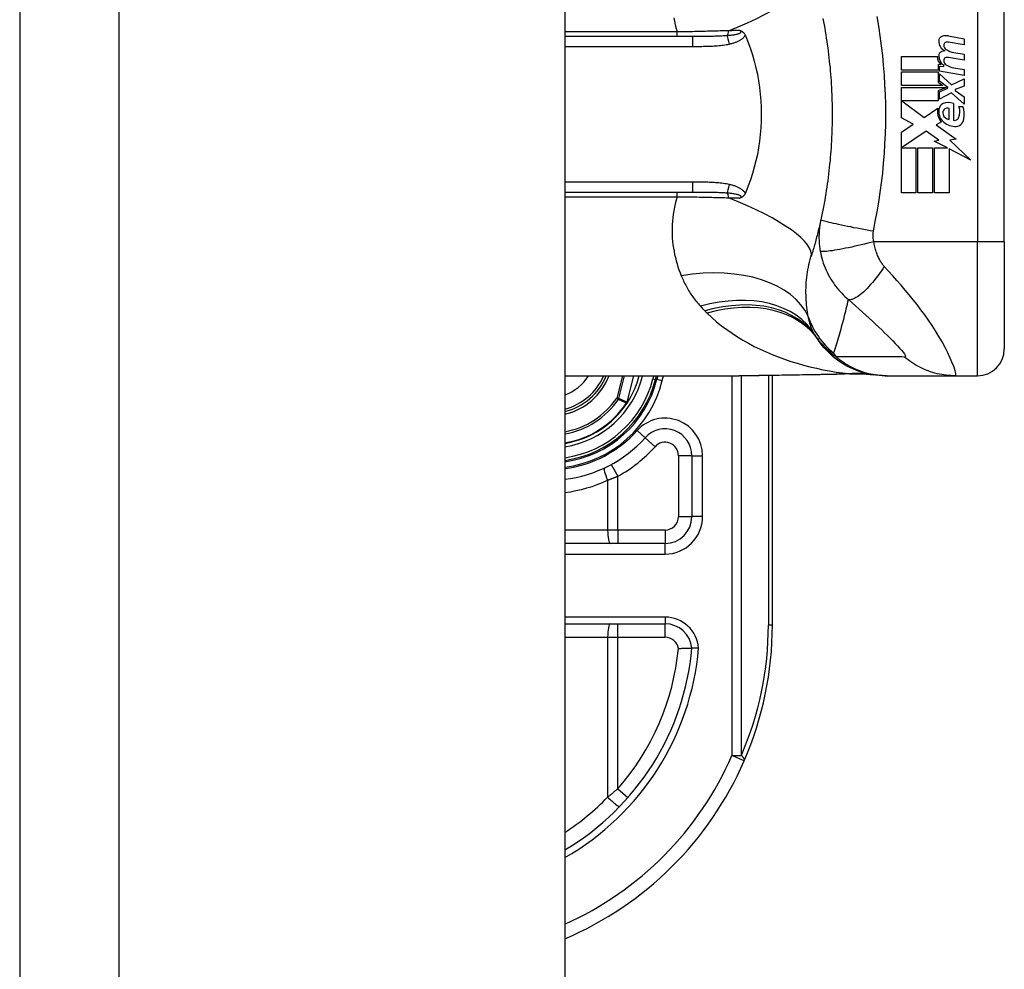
# Model space of a CAD drawing. Header units: inches. Extents: x 3 to 112, y 6 to 61.
# Tile 63 of 67: x 57.21 to 58.66, y 37.67 to 39.06. Entities that reach past the tile are written whole.
import ezdxf

# ---------------------------------------------------------------- set-up
doc = ezdxf.new("R2010")
doc.units = ezdxf.units.IN
doc.header["$MEASUREMENT"] = 0
doc.layers.add('Visible Edges(ANSI)', color=7, linetype='Continuous', lineweight=25)
doc.layers.add('Visible Tangent Edges(ANSI)', color=7, linetype='Continuous', lineweight=25)

msp = doc.modelspace()

# ---------------------------------------------------------------- linework, layer by layer
at = {"layer": 'Visible Edges(ANSI)'}
for p, q in [((57.2112, 43.0257), (57.2112, 13.5147)), ((58.0112, 43.0257), (58.0112, 13.5147)), ((58.6561, 38.7346), (58.6561, 39.1087)), ((58.1986, 39.0358), (58.0112, 39.0358)), ((58.5972, 39.0234), (58.5742, 39.0274)), ((58.5743, 39.0366), (58.5972, 39.0322)), ((58.5972, 39.0322), (58.5972, 39.0234)), ((58.5822, 39.0124), (58.5972, 39.0098)), ((58.505, 39.0064), (58.558, 39.0064)), ((58.505, 38.9866), (58.505, 39.0064)), ((58.5972, 39.001), (58.5742, 39.005)), ((58.5972, 39.0098), (58.5972, 39.001)), ((58.5589, 38.9866), (58.505, 38.9866)), ((58.505, 38.9838), (58.5589, 38.9838)), ((58.505, 38.964), (58.505, 38.9838)), ((58.5589, 38.9948), (58.5589, 38.9866)), ((58.563, 38.9944), (58.5589, 38.9948)), ((58.5589, 38.9838), (58.5589, 38.969)), ((58.5608, 38.9924), (58.5672, 38.9918)), ((58.5608, 38.9848), (58.5608, 38.9924)), ((58.5972, 38.9784), (58.5608, 38.9848)), ((58.5672, 38.9918), (58.5672, 38.9938)), ((58.5822, 38.9898), (58.5972, 38.9872)), ((58.5972, 38.9872), (58.5972, 38.9784)), ((58.5589, 38.969), (58.5658, 38.964)), ((58.5608, 38.981), (58.5785, 38.9648)), ((58.5608, 38.9701), (58.5608, 38.981)), ((58.573, 38.9612), (58.5608, 38.9701)), ((58.5785, 38.9648), (58.5972, 38.9738)), ((58.5972, 38.9738), (58.5972, 38.963)), ((58.5658, 38.964), (58.505, 38.964)), ((58.505, 38.9612), (58.5707, 38.9612)), ((58.505, 38.9166), (58.505, 38.9612)), ((58.5707, 38.9612), (58.5589, 38.9562)), ((58.5589, 38.9562), (58.5589, 38.9412)), ((58.5608, 38.9546), (58.573, 38.9598)), ((58.5608, 38.9438), (58.5608, 38.9546)), ((58.573, 38.9598), (58.573, 38.9612)), ((58.5972, 38.963), (58.5842, 38.958)), ((58.5842, 38.958), (58.5842, 38.9564)), ((58.5842, 38.9564), (58.5972, 38.9474)), ((58.5058, 38.9412), (58.5385, 38.9168)), ((58.5589, 38.9412), (58.5058, 38.9412)), ((58.5786, 38.953), (58.5608, 38.9438)), ((58.5972, 38.9366), (58.5786, 38.953)), ((58.5972, 38.9474), (58.5972, 38.9366)), ((58.5385, 38.9168), (58.5584, 38.9306)), ((58.5754, 38.914), (58.5754, 38.93)), ((58.5814, 38.9374), (58.5814, 38.913)), ((58.5894, 38.933), (58.5954, 38.933)), ((58.5224, 38.9073), (58.505, 38.9166)), ((58.505, 38.8956), (58.5224, 38.9073)), ((58.5412, 38.8968), (58.5054, 38.8722)), ((58.5599, 38.8837), (58.5412, 38.8968)), ((58.5638, 38.9106), (58.5561, 38.906)), ((58.5561, 38.906), (58.5854, 38.885)), ((58.505, 38.8064), (58.505, 38.8956)), ((58.5532, 38.8824), (58.5599, 38.8837)), ((58.5728, 38.8722), (58.5532, 38.8824)), ((58.5854, 38.885), (58.576, 38.8837)), ((58.576, 38.8837), (58.6068, 38.8545)), ((58.5054, 38.8722), (58.5264, 38.8722)), ((58.5264, 38.8722), (58.5264, 38.8064)), ((58.5292, 38.8722), (58.5506, 38.8722)), ((58.5292, 38.8064), (58.5292, 38.8722)), ((58.5506, 38.8722), (58.5506, 38.8064)), ((58.5536, 38.8722), (58.5728, 38.8722)), ((58.5536, 38.8064), (58.5536, 38.8722)), ((58.575, 38.871), (58.575, 38.8064)), ((58.6068, 38.8545), (58.575, 38.871)), ((58.0112, 38.8075), (58.1986, 38.8075)), ((58.5264, 38.8064), (58.505, 38.8064)), ((58.5506, 38.8064), (58.5292, 38.8064)), ((58.575, 38.8064), (58.5536, 38.8064)), ((58.6561, 38.7346), (58.6561, 38.5772)), ((58.0112, 38.5378), (58.2671, 38.5378)), ((58.1443, 38.5325), (58.1457, 38.5378)), ((58.1477, 38.5378), (58.1464, 38.5327)), ((58.3157, 38.1717), (58.3157, 38.5382)), ((58.4813, 38.5378), (58.4837, 38.5378)), ((58.4837, 38.5378), (58.5842, 38.5378)), ((58.5842, 38.5378), (58.6167, 38.5378)), ((58.1031, 38.4985), (58.1024, 38.4977)), ((58.1976, 38.4205), (58.1976, 38.3311)), ((58.1582, 38.2917), (58.0112, 38.2917)), ((58.0112, 38.1736), (58.1584, 38.1736))]:
    msp.add_line(p, q, dxfattribs=at)
at = {"layer": 'Visible Edges(ANSI)', "flags": 128}
for points in [[(58.3898, 39.0622), (58.3907, 39.0574), (58.3916, 39.0527), (58.3925, 39.0479), (58.3933, 39.0431), (58.3941, 39.0383), (58.3949, 39.0335), (58.3956, 39.0287), (58.3963, 39.0239), (58.397, 39.0191), (58.3976, 39.0143), (58.3982, 39.0095), (58.3987, 39.0047), (58.3993, 38.9998), (58.3998, 38.995), (58.4003, 38.9901), (58.4007, 38.9853), (58.4011, 38.9804), (58.4015, 38.9756), (58.4018, 38.9707), (58.4021, 38.9659), (58.4024, 38.961)], [(58.268, 39.0446), (58.2684, 39.0445), (58.2688, 39.0443), (58.2692, 39.0442), (58.2696, 39.0441), (58.2699, 39.0439), (58.2703, 39.0437), (58.2707, 39.0436), (58.2711, 39.0434), (58.2714, 39.0431), (58.2718, 39.0429), (58.2722, 39.0426), (58.2725, 39.0424), (58.2729, 39.0421), (58.2732, 39.0417), (58.2736, 39.0414), (58.2739, 39.041), (58.2742, 39.0406), (58.2745, 39.0402), (58.2748, 39.0398), (58.2751, 39.0394), (58.2753, 39.039), (58.2756, 39.0385), (58.2758, 39.0381), (58.276, 39.0376)], [(58.276, 39.0376), (58.276, 39.0375), (58.2761, 39.0375), (58.2761, 39.0374), (58.2761, 39.0373), (58.2762, 39.0372), (58.2762, 39.0372), (58.2762, 39.0371), (58.2762, 39.037), (58.2763, 39.0369), (58.2763, 39.0369), (58.2763, 39.0368), (58.2764, 39.0367), (58.2764, 39.0367), (58.2764, 39.0366), (58.2765, 39.0365), (58.2765, 39.0364), (58.2765, 39.0364), (58.2766, 39.0363), (58.2766, 39.0362), (58.2766, 39.0361), (58.2767, 39.0361), (58.2767, 39.036), (58.2767, 39.0359), (58.2768, 39.0358)], [(58.2768, 39.0358), (58.2803, 39.0269), (58.2836, 39.0179), (58.2866, 39.0087), (58.2892, 38.9994), (58.2916, 38.99), (58.2937, 38.9804), (58.2954, 38.9707), (58.2969, 38.961), (58.298, 38.9512), (58.2988, 38.9413), (58.2993, 38.9314), (58.2994, 38.9215), (58.2993, 38.9116), (58.2988, 38.9017), (58.298, 38.8919), (58.2969, 38.8821), (58.2954, 38.8724), (58.2937, 38.8627), (58.2916, 38.8532), (58.2892, 38.8438), (58.2866, 38.8345), (58.2836, 38.8254), (58.2803, 38.8164), (58.2768, 38.8075)], [(58.4024, 38.961), (58.4026, 38.9577), (58.4027, 38.9545), (58.4028, 38.9512), (58.403, 38.9479), (58.4031, 38.9446), (58.4032, 38.9413), (58.4033, 38.9381), (58.4033, 38.9348), (58.4034, 38.9315), (58.4034, 38.9282), (58.4034, 38.9249), (58.4034, 38.9217), (58.4034, 38.9184), (58.4034, 38.9151), (58.4034, 38.9118), (58.4033, 38.9085), (58.4033, 38.9052), (58.4032, 38.902), (58.4031, 38.8987), (58.403, 38.8954), (58.4028, 38.8921), (58.4027, 38.8889), (58.4026, 38.8856), (58.4024, 38.8823)], [(58.4024, 38.8823), (58.4021, 38.8774), (58.4018, 38.8726), (58.4015, 38.8677), (58.4011, 38.8629), (58.4007, 38.858), (58.4003, 38.8532), (58.3998, 38.8483), (58.3993, 38.8435), (58.3987, 38.8387), (58.3982, 38.8338), (58.3976, 38.829), (58.397, 38.8242), (58.3963, 38.8194), (58.3956, 38.8146), (58.3949, 38.8098), (58.3941, 38.805), (58.3933, 38.8002), (58.3925, 38.7954), (58.3916, 38.7906), (58.3907, 38.7859), (58.3898, 38.7811), (58.3889, 38.7764), (58.3879, 38.7716), (58.3869, 38.7669)], [(58.276, 38.8057), (58.2758, 38.8052), (58.2756, 38.8048), (58.2753, 38.8043), (58.2751, 38.8039), (58.2748, 38.8035), (58.2745, 38.8031), (58.2742, 38.8027), (58.2739, 38.8023), (58.2736, 38.8019), (58.2732, 38.8016), (58.2729, 38.8013), (58.2725, 38.801), (58.2722, 38.8007), (58.2718, 38.8004), (58.2714, 38.8002), (58.2711, 38.8), (58.2707, 38.7998), (58.2703, 38.7996), (58.2699, 38.7994), (58.2696, 38.7992), (58.2692, 38.7991), (58.2688, 38.799), (58.2684, 38.7988), (58.268, 38.7987)], [(58.2768, 38.8075), (58.2767, 38.8074), (58.2767, 38.8073), (58.2767, 38.8073), (58.2766, 38.8072), (58.2766, 38.8071), (58.2766, 38.807), (58.2765, 38.807), (58.2765, 38.8069), (58.2765, 38.8068), (58.2764, 38.8067), (58.2764, 38.8067), (58.2764, 38.8066), (58.2763, 38.8065), (58.2763, 38.8064), (58.2763, 38.8064), (58.2762, 38.8063), (58.2762, 38.8062), (58.2762, 38.8061), (58.2762, 38.8061), (58.2761, 38.806), (58.2761, 38.8059), (58.2761, 38.8058), (58.276, 38.8058), (58.276, 38.8057)], [(58.3869, 38.7669), (58.3863, 38.7646), (58.3858, 38.7622), (58.3853, 38.7599), (58.3847, 38.7575), (58.3842, 38.7552), (58.3836, 38.7529), (58.383, 38.7505), (58.3825, 38.7482), (58.3819, 38.7459), (58.3813, 38.7436), (58.3807, 38.7413), (58.3801, 38.7391), (58.3795, 38.7368), (58.3789, 38.7345), (58.3783, 38.7322), (58.3777, 38.73), (58.377, 38.7277), (58.3764, 38.7255), (58.3757, 38.7232), (58.3751, 38.721), (58.3744, 38.7188), (58.3737, 38.7166), (58.3731, 38.7144), (58.3724, 38.7122)], [(58.4813, 38.5378), (58.4767, 38.5379), (58.472, 38.5382), (58.4673, 38.5386), (58.4626, 38.5393), (58.4579, 38.5402), (58.4532, 38.5412), (58.4485, 38.5425), (58.4438, 38.5439), (58.4392, 38.5456), (58.4347, 38.5474), (58.4302, 38.5494), (58.4258, 38.5516), (58.4216, 38.554), (58.4174, 38.5566), (58.4133, 38.5593), (58.4094, 38.5622), (58.4056, 38.5653), (58.4019, 38.5685), (58.3984, 38.5718), (58.3951, 38.5752), (58.3919, 38.5788), (58.3889, 38.5824), (58.386, 38.5861), (58.3834, 38.5899)], [(58.3857, 38.5393), (58.3556, 38.5388), (58.3257, 38.5383), (58.2962, 38.5379), (58.2671, 38.5378)], [(58.4338, 38.5406), (58.41, 38.5398), (58.3857, 38.5393)], [(58.4338, 38.5406), (58.449, 38.5406), (58.4641, 38.5391)], [(58.1031, 38.4986), (58.1031, 38.4985), (58.1031, 38.4985), (58.103, 38.4985), (58.103, 38.4984), (58.1029, 38.4984), (58.1029, 38.4984), (58.1029, 38.4983), (58.1028, 38.4983), (58.1028, 38.4983), (58.1027, 38.4982), (58.1027, 38.4982), (58.1026, 38.4982), (58.1026, 38.4982), (58.1025, 38.4982), (58.1025, 38.4981), (58.1025, 38.4981), (58.1024, 38.4981), (58.1024, 38.4981), (58.1023, 38.498), (58.1023, 38.498), (58.1022, 38.498), (58.1022, 38.498), (58.1021, 38.498), (58.1021, 38.4979)], [(58.1033, 38.4987), (58.1033, 38.4987), (58.1033, 38.4987), (58.1033, 38.4987), (58.1033, 38.4987), (58.1033, 38.4987), (58.1032, 38.4987), (58.1032, 38.4987), (58.1032, 38.4987), (58.1032, 38.4987), (58.1032, 38.4987), (58.1032, 38.4986), (58.1032, 38.4986), (58.1032, 38.4986), (58.1032, 38.4986), (58.1032, 38.4986), (58.1032, 38.4986), (58.1032, 38.4986), (58.1032, 38.4986), (58.1032, 38.4986), (58.1032, 38.4986), (58.1032, 38.4986), (58.1032, 38.4986), (58.1031, 38.4986), (58.1031, 38.4986)], [(58.1778, 38.1376), (58.1791, 38.1377), (58.1804, 38.1377), (58.1816, 38.1377), (58.1829, 38.1378), (58.1841, 38.1378), (58.1854, 38.1378), (58.1865, 38.1378), (58.1877, 38.1379), (58.1888, 38.1379), (58.1898, 38.1379), (58.1908, 38.1379), (58.1918, 38.1379), (58.1927, 38.1379), (58.1935, 38.1379), (58.1942, 38.1379), (58.1949, 38.1379), (58.1955, 38.1379), (58.1961, 38.1379), (58.1965, 38.138), (58.1969, 38.138), (58.1972, 38.138), (58.1974, 38.138), (58.1975, 38.138), (58.1976, 38.138)], [(58.2075, 38.1379), (58.2068, 38.1379), (58.2062, 38.1379), (58.2055, 38.1379), (58.2049, 38.138), (58.2043, 38.138), (58.2037, 38.138), (58.2031, 38.138), (58.2025, 38.138), (58.202, 38.138), (58.2015, 38.138), (58.201, 38.138), (58.2005, 38.138), (58.2, 38.138), (58.1996, 38.138), (58.1993, 38.138), (58.1989, 38.138), (58.1986, 38.138), (58.1983, 38.138), (58.1981, 38.138), (58.1979, 38.138), (58.1978, 38.138), (58.1977, 38.138), (58.1976, 38.138), (58.1976, 38.138)]]:
    msp.add_lwpolyline(points, dxfattribs=at)
at = {"layer": 'Visible Edges(ANSI)'}
for centre, radius, start, end in [((58.5668, 39.0293), 0.007, 108.4748, 179.6788), ((58.5762, 39.0293), 0.0164, 179.6788, 243.9508), ((58.5707, 39.0178), 0.0192, 79, 108.4748), ((58.5711, 39.0232), 0.004, 113.5487, 186.1027), ((58.5728, 39.0194), 0.0082, 79.9922, 113.5487), ((58.5666, 39.0073), 0.00676, 106.9928, 179.4776), ((58.5702, 38.9954), 0.0192, 93.6169, 106.9928), ((58.5755, 39.0237), 0.0084, 186.1027, 237.6083), ((58.5871, 39.043), 0.031, 238.5584, 260.8257), ((58.574, 39.006), 0.016, 178.7952, 226.5849), ((58.5758, 39.0072), 0.016, 179.4776, 237.4114), ((58.5711, 39.0008), 0.004, 113.5571, 186.03), ((58.5755, 39.0013), 0.0084, 186.03, 237.5992), ((58.5728, 38.997), 0.0082, 80, 113.5571), ((58.5876, 39.0204), 0.031, 237.5992, 260), ((58.5798, 38.9257), 0.022, 167.079, 223.1785), ((58.5798, 38.9257), 0.0199, 170.4085, 224.1684), ((58.5703, 38.9281), 0.0101, 113.8445, 175.0802), ((58.5731, 38.9238), 0.0073, 141.1652, 199.3797), ((58.5738, 38.9202), 0.0188, 66.1555, 113.8445), ((58.5723, 38.9244), 0.00637, 61.4547, 141.1652), ((58.5705, 38.9251), 0.0205, 334.6784, 22.5609), ((58.5567, 38.9209), 0.0405, 351.5605, 17.3343), ((58.5846, 38.9303), 0.0265, 224.1684, 266.5646), ((58.5767, 38.9251), 0.0112, 199.3797, 262.9975), ((58.5832, 38.9191), 0.0064, 253.5261, 334.6784), ((58.5838, 38.9169), 0.0132, 266.5646, 351.5605), ((58.4793, 38.659), 0.1181, 211.3001, 213.5208), ((58.8759, 38.9217), 0.5938, 213.5208, 213.9621), ((58.6167, 38.5772), 0.0394, 270, 0), ((57.9897, 38.5717), 0.089, 283.9794, 337.6397), ((57.9897, 38.5717), 0.135, 327.2981, 345.4721), ((57.9897, 38.5717), 0.1615, 277.6503, 346.0291), ((57.9897, 38.5717), 0.1595, 277.7468, 345.776), ((57.9897, 38.5717), 0.1348, 279.1773, 326.7398), ((58.1582, 38.4205), 0.0394, 0, 138.1031), ((57.9897, 38.5717), 0.187, 276.5969, 318.1031), ((58.1582, 38.3311), 0.0394, 270, 0), ((58.1584, 38.1343), 0.0394, 5.3938, 90), ((57.8157, 38.1717), 0.5, 336.5561, 0), ((57.8157, 38.1717), 0.3834, 300.6602, 354.9569), ((57.8157, 38.1717), 0.5, 293.0167, 336.5561)]:
    msp.add_arc(centre, radius, start, end, dxfattribs=at)
at = {"layer": 'Visible Tangent Edges(ANSI)'}
for p, q in [((57.3572, 13.5147), (57.3572, 43.0257)), ((58.6167, 39.1087), (58.6167, 38.7346)), ((58.1762, 39.0426), (58.0112, 39.0426)), ((58.1762, 39.0358), (58.1762, 39.0426)), ((58.1986, 39.0358), (58.1986, 39.0213)), ((58.0112, 39.0213), (58.1986, 39.0213)), ((58.1986, 38.8221), (58.0112, 38.8221)), ((58.1986, 38.8221), (58.1986, 38.8075)), ((58.0112, 38.8007), (58.1762, 38.8007)), ((58.1762, 38.8007), (58.1762, 38.8075)), ((58.6167, 38.7346), (58.4646, 38.7346)), ((58.6561, 38.7346), (58.6167, 38.7346)), ((58.6167, 38.5378), (58.6167, 38.7346)), ((58.0956, 38.5378), (58.0873, 38.5051)), ((58.0903, 38.5044), (58.0988, 38.5378)), ((58.1121, 38.5378), (58.1023, 38.499)), ((58.1025, 38.499), (58.1123, 38.5378)), ((58.1251, 38.5373), (58.1233, 38.5378)), ((58.1251, 38.5373), (58.1252, 38.5378)), ((58.1416, 38.5378), (58.1405, 38.5334)), ((58.1541, 38.5308), (58.1558, 38.5378)), ((58.2564, 38.5378), (58.2564, 37.9806)), ((58.2703, 37.9806), (58.2703, 38.5378)), ((58.3099, 38.5381), (58.3099, 38.1717)), ((58.1405, 38.5334), (58.1443, 38.5325)), ((58.1464, 38.5327), (58.1445, 38.5331)), ((58.1464, 38.5327), (58.1541, 38.5308)), ((58.0903, 38.5044), (58.0873, 38.5051)), ((58.0873, 38.5051), (58.0899, 38.5034)), ((58.1018, 38.4981), (58.1021, 38.4979)), ((58.1021, 38.4985), (58.1022, 38.4984)), ((58.1021, 38.4979), (58.1024, 38.4977)), ((58.1023, 38.499), (58.1025, 38.499)), ((58.1289, 38.4468), (58.1172, 38.4573)), ((58.1289, 38.4468), (58.1436, 38.4336)), ((58.1976, 38.4205), (58.1779, 38.4205)), ((58.1779, 38.4205), (58.1779, 38.3311)), ((58.1976, 38.4205), (58.2133, 38.4205)), ((58.2133, 38.3311), (58.2133, 38.4205)), ((58.0794, 38.4076), (58.0889, 38.3903)), ((58.0739, 38.3846), (58.0739, 38.3114)), ((58.0889, 38.3114), (58.0889, 38.3903)), ((58.1779, 38.3311), (58.1976, 38.3311)), ((58.2133, 38.3311), (58.1976, 38.3311)), ((58.0739, 38.3114), (58.0112, 38.3114)), ((58.0889, 38.3114), (58.0739, 38.3114)), ((58.0889, 38.3114), (58.0889, 38.2917)), ((58.1582, 38.3114), (58.0889, 38.3114)), ((58.1582, 38.3114), (58.1582, 38.2917)), ((58.1582, 38.276), (58.1582, 38.2917)), ((58.0112, 38.276), (58.1582, 38.276)), ((58.1584, 38.1835), (58.0112, 38.1835)), ((58.1584, 38.1835), (58.1584, 38.1736)), ((58.0889, 38.1539), (58.0889, 38.1736)), ((58.1584, 38.1539), (58.1584, 38.1736)), ((58.3157, 38.1717), (58.3099, 38.1717)), ((58.0112, 38.1539), (58.0739, 38.1539)), ((58.0739, 38.1539), (58.0889, 38.1539)), ((58.0739, 38.1539), (58.0739, 37.9194)), ((58.0889, 38.1539), (58.1584, 38.1539)), ((58.0889, 37.9316), (58.0889, 38.1539)), ((58.2564, 37.9806), (58.2703, 37.9806)), ((58.2744, 37.9727), (58.2564, 37.9806)), ((58.0889, 37.9316), (58.1037, 37.9186))]:
    msp.add_line(p, q, dxfattribs=at)
at = {"layer": 'Visible Tangent Edges(ANSI)', "flags": 128}
for points in [[(58.171, 39.0633), (58.1721, 39.0581), (58.1732, 39.0529), (58.1746, 39.0478), (58.1762, 39.0426)], [(58.464, 38.75), (58.4667, 38.7641), (58.4694, 38.7783), (58.4719, 38.7925), (58.474, 38.8067), (58.4759, 38.821), (58.4776, 38.8353), (58.479, 38.8497), (58.4801, 38.8641), (58.481, 38.8784), (58.4817, 38.8928), (58.4821, 38.9072), (58.4822, 38.9217), (58.4821, 38.9361), (58.4817, 38.9505), (58.481, 38.9649), (58.4801, 38.9793), (58.479, 38.9936), (58.4776, 39.008), (58.4759, 39.0223), (58.474, 39.0366), (58.4719, 39.0508), (58.4694, 39.065)], [(58.2513, 39.0442), (58.2483, 39.0441), (58.2453, 39.0441), (58.2423, 39.044), (58.2392, 39.0439), (58.2362, 39.0438), (58.2331, 39.0437), (58.23, 39.0436), (58.2269, 39.0435), (58.2238, 39.0435), (58.2207, 39.0434), (58.2175, 39.0433), (58.2144, 39.0432), (58.2113, 39.0432), (58.2081, 39.0431), (58.2049, 39.043), (58.2018, 39.043), (58.1986, 39.0429), (58.1954, 39.0429), (58.1922, 39.0428), (58.189, 39.0428), (58.1858, 39.0427), (58.1826, 39.0427), (58.1794, 39.0426), (58.1762, 39.0426)], [(58.268, 39.0446), (58.2687, 39.0441), (58.2691, 39.0436), (58.2694, 39.0431), (58.2696, 39.0426), (58.2695, 39.0421), (58.2692, 39.0416), (58.2688, 39.0411), (58.2682, 39.0407), (58.2675, 39.0403), (58.2666, 39.0399), (58.2657, 39.0395), (58.2647, 39.0392), (58.2636, 39.0389), (58.2625, 39.0387), (58.2613, 39.0384), (58.2601, 39.0382), (58.2589, 39.038), (58.2576, 39.0378), (58.2563, 39.0376), (58.255, 39.0375), (58.2536, 39.0373), (58.2523, 39.0372), (58.2509, 39.0371), (58.2495, 39.037)], [(58.268, 39.0446), (58.2674, 39.0446), (58.2667, 39.0446), (58.266, 39.0445), (58.2653, 39.0445), (58.2646, 39.0445), (58.2639, 39.0445), (58.2632, 39.0445), (58.2625, 39.0445), (58.2618, 39.0445), (58.2611, 39.0444), (58.2604, 39.0444), (58.2597, 39.0444), (58.259, 39.0444), (58.2583, 39.0444), (58.2576, 39.0444), (58.2569, 39.0444), (58.2562, 39.0443), (58.2555, 39.0443), (58.2548, 39.0443), (58.2541, 39.0443), (58.2534, 39.0443), (58.2527, 39.0443), (58.252, 39.0443), (58.2513, 39.0442)], [(58.2495, 39.037), (58.2476, 39.0368), (58.2456, 39.0367), (58.2436, 39.0366), (58.2416, 39.0365), (58.2396, 39.0364), (58.2375, 39.0363), (58.2354, 39.0362), (58.2334, 39.0362), (58.2313, 39.0361), (58.2292, 39.036), (58.227, 39.036), (58.2249, 39.036), (58.2228, 39.0359), (58.2206, 39.0359), (58.2185, 39.0359), (58.2163, 39.0359), (58.2141, 39.0359), (58.2119, 39.0359), (58.2097, 39.0358), (58.2075, 39.0358), (58.2053, 39.0358), (58.2031, 39.0358), (58.2008, 39.0358), (58.1986, 39.0358)], [(58.2527, 39.0248), (58.2538, 39.0251), (58.2549, 39.0253), (58.256, 39.0256), (58.2571, 39.0259), (58.2582, 39.0262), (58.2593, 39.0266), (58.2604, 39.0269), (58.2614, 39.0273), (58.2625, 39.0277), (58.2636, 39.0281), (58.2646, 39.0286), (58.2657, 39.029), (58.2667, 39.0295), (58.2677, 39.0301), (58.2687, 39.0306), (58.2696, 39.0312), (58.2706, 39.0319), (58.2715, 39.0325), (58.2723, 39.0333), (58.2732, 39.034), (58.274, 39.0349), (58.2747, 39.0357), (58.2754, 39.0367), (58.276, 39.0376)], [(58.1986, 39.0213), (58.2009, 39.0213), (58.2031, 39.0213), (58.2054, 39.0213), (58.2076, 39.0213), (58.2099, 39.0213), (58.2122, 39.0213), (58.2144, 39.0214), (58.2167, 39.0214), (58.2189, 39.0215), (58.2212, 39.0215), (58.2235, 39.0216), (58.2257, 39.0217), (58.228, 39.0218), (58.2302, 39.0219), (58.2325, 39.0221), (58.2347, 39.0223), (58.237, 39.0225), (58.2393, 39.0227), (58.2415, 39.0229), (58.2437, 39.0232), (58.246, 39.0236), (58.2482, 39.0239), (58.2504, 39.0243), (58.2527, 39.0248)], [(58.2527, 38.8185), (58.2504, 38.819), (58.2482, 38.8194), (58.246, 38.8197), (58.2437, 38.8201), (58.2415, 38.8204), (58.2393, 38.8206), (58.237, 38.8208), (58.2347, 38.821), (58.2325, 38.8212), (58.2302, 38.8214), (58.228, 38.8215), (58.2257, 38.8216), (58.2235, 38.8217), (58.2212, 38.8218), (58.2189, 38.8219), (58.2167, 38.8219), (58.2144, 38.822), (58.2122, 38.822), (58.2099, 38.822), (58.2076, 38.822), (58.2054, 38.822), (58.2031, 38.8221), (58.2009, 38.8221), (58.1986, 38.8221)], [(58.276, 38.8057), (58.2754, 38.8067), (58.2747, 38.8076), (58.274, 38.8084), (58.2732, 38.8093), (58.2723, 38.81), (58.2715, 38.8108), (58.2706, 38.8114), (58.2696, 38.8121), (58.2687, 38.8127), (58.2677, 38.8132), (58.2667, 38.8138), (58.2657, 38.8143), (58.2646, 38.8148), (58.2636, 38.8152), (58.2625, 38.8156), (58.2614, 38.816), (58.2604, 38.8164), (58.2593, 38.8168), (58.2582, 38.8171), (58.2571, 38.8174), (58.256, 38.8177), (58.2549, 38.818), (58.2538, 38.8183), (58.2527, 38.8185)], [(58.1762, 38.8007), (58.1746, 38.7956), (58.1732, 38.7904), (58.1721, 38.7852), (58.171, 38.78), (58.1702, 38.7749), (58.1695, 38.7698), (58.169, 38.7647), (58.1687, 38.7596), (58.1685, 38.7546), (58.1685, 38.7496), (58.1686, 38.7447), (58.1689, 38.7398), (58.1693, 38.7349), (58.1699, 38.7301), (58.1706, 38.7253), (58.1714, 38.7206), (58.1723, 38.7159), (58.1734, 38.7113), (58.1745, 38.7067), (58.1758, 38.7022), (58.1772, 38.6977), (58.1787, 38.6933), (58.1803, 38.6889), (58.182, 38.6846)], [(58.1762, 38.8007), (58.1794, 38.8007), (58.1826, 38.8007), (58.1858, 38.8006), (58.189, 38.8006), (58.1922, 38.8005), (58.1954, 38.8004), (58.1986, 38.8004), (58.2018, 38.8003), (58.2049, 38.8003), (58.2081, 38.8002), (58.2113, 38.8001), (58.2144, 38.8001), (58.2175, 38.8), (58.2207, 38.7999), (58.2238, 38.7999), (58.2269, 38.7998), (58.23, 38.7997), (58.2331, 38.7996), (58.2362, 38.7995), (58.2392, 38.7994), (58.2423, 38.7994), (58.2453, 38.7993), (58.2483, 38.7992), (58.2513, 38.7991)], [(58.1986, 38.8075), (58.2008, 38.8075), (58.2031, 38.8075), (58.2053, 38.8075), (58.2075, 38.8075), (58.2097, 38.8075), (58.2119, 38.8075), (58.2141, 38.8074), (58.2163, 38.8074), (58.2185, 38.8074), (58.2206, 38.8074), (58.2228, 38.8074), (58.2249, 38.8073), (58.227, 38.8073), (58.2292, 38.8073), (58.2313, 38.8072), (58.2334, 38.8072), (58.2354, 38.8071), (58.2375, 38.807), (58.2396, 38.8069), (58.2416, 38.8069), (58.2436, 38.8067), (58.2456, 38.8066), (58.2476, 38.8065), (58.2495, 38.8064)], [(58.2495, 38.8064), (58.2509, 38.8062), (58.2523, 38.8061), (58.2536, 38.806), (58.255, 38.8058), (58.2563, 38.8057), (58.2576, 38.8055), (58.2589, 38.8053), (58.2601, 38.8051), (58.2613, 38.8049), (58.2625, 38.8046), (58.2636, 38.8044), (58.2647, 38.8041), (58.2657, 38.8038), (58.2666, 38.8034), (58.2675, 38.803), (58.2682, 38.8026), (58.2688, 38.8022), (58.2692, 38.8017), (58.2695, 38.8012), (58.2696, 38.8007), (58.2694, 38.8002), (58.2691, 38.7997), (58.2687, 38.7992), (58.268, 38.7987)], [(58.2513, 38.7991), (58.252, 38.7991), (58.2527, 38.799), (58.2534, 38.799), (58.2541, 38.799), (58.2548, 38.799), (58.2555, 38.799), (58.2562, 38.799), (58.2569, 38.799), (58.2576, 38.7989), (58.2583, 38.7989), (58.259, 38.7989), (58.2597, 38.7989), (58.2604, 38.7989), (58.2611, 38.7989), (58.2618, 38.7989), (58.2625, 38.7988), (58.2632, 38.7988), (58.2639, 38.7988), (58.2646, 38.7988), (58.2653, 38.7988), (58.266, 38.7988), (58.2667, 38.7988), (58.2674, 38.7987), (58.268, 38.7987)], [(58.3869, 38.7669), (58.3865, 38.7651), (58.3861, 38.7633), (58.3858, 38.7615), (58.3855, 38.7597), (58.3852, 38.7578), (58.385, 38.756), (58.3848, 38.7541), (58.3846, 38.7523), (58.3844, 38.7504), (58.3843, 38.7486), (58.3842, 38.7467), (58.3842, 38.7448), (58.3841, 38.743), (58.3841, 38.7411), (58.3841, 38.7391), (58.3842, 38.7372), (58.3843, 38.7352), (58.3844, 38.7332), (58.3846, 38.7311), (58.3848, 38.7291), (58.385, 38.7271), (58.3853, 38.725), (58.3856, 38.723), (58.3859, 38.7209)], [(58.464, 38.75), (58.4593, 38.7508), (58.4546, 38.7517), (58.4498, 38.7525), (58.445, 38.7534), (58.4402, 38.7543), (58.4354, 38.7552), (58.4307, 38.7562), (58.426, 38.7571), (58.4215, 38.758), (58.4172, 38.7589), (58.413, 38.7598), (58.4092, 38.7606), (58.4055, 38.7614), (58.4022, 38.7622), (58.3992, 38.7629), (58.3965, 38.7636), (58.3941, 38.7642), (58.3921, 38.7648), (58.3904, 38.7653), (58.389, 38.7657), (58.388, 38.7661), (58.3873, 38.7664), (58.387, 38.7667), (58.3869, 38.7669)], [(58.4646, 38.7346), (58.4645, 38.7353), (58.4643, 38.736), (58.4642, 38.7367), (58.464, 38.7373), (58.4639, 38.738), (58.4638, 38.7386), (58.4637, 38.7393), (58.4637, 38.74), (58.4636, 38.7406), (58.4635, 38.7413), (58.4635, 38.7419), (58.4635, 38.7425), (58.4634, 38.7432), (58.4634, 38.7438), (58.4634, 38.7444), (58.4635, 38.745), (58.4635, 38.7457), (58.4635, 38.7463), (58.4636, 38.7469), (58.4636, 38.7475), (58.4637, 38.7481), (58.4638, 38.7488), (58.4639, 38.7494), (58.464, 38.75)], [(58.4646, 38.7346), (58.4601, 38.7335), (58.4556, 38.7323), (58.4509, 38.7312), (58.4462, 38.73), (58.4415, 38.7289), (58.4368, 38.7279), (58.4322, 38.7268), (58.4276, 38.7258), (58.4232, 38.7249), (58.4189, 38.7241), (58.4147, 38.7233), (58.4108, 38.7226), (58.4071, 38.722), (58.4037, 38.7214), (58.4005, 38.721), (58.3977, 38.7206), (58.3951, 38.7204), (58.3929, 38.7202), (58.391, 38.7201), (58.3894, 38.7201), (58.3881, 38.7202), (58.3871, 38.7204), (58.3864, 38.7206), (58.3859, 38.7209)], [(58.48, 38.6982), (58.4792, 38.6992), (58.4783, 38.7002), (58.4775, 38.7013), (58.4767, 38.7024), (58.4759, 38.7036), (58.4751, 38.7048), (58.4744, 38.706), (58.4736, 38.7072), (58.4729, 38.7085), (58.4722, 38.7098), (58.4715, 38.7112), (58.4708, 38.7128), (58.4701, 38.7145), (58.4694, 38.7162), (58.4688, 38.7179), (58.4682, 38.7197), (58.4676, 38.7215), (58.4671, 38.7233), (58.4666, 38.7251), (58.4661, 38.727), (58.4657, 38.7289), (58.4653, 38.7308), (58.465, 38.7327), (58.4646, 38.7346)], [(58.3683, 38.6246), (58.3678, 38.628), (58.3673, 38.6314), (58.3668, 38.6348), (58.3664, 38.6383), (58.366, 38.6418), (58.3657, 38.6453), (58.3654, 38.6489), (58.3652, 38.6525), (58.3651, 38.6561), (58.365, 38.6598), (58.365, 38.6635), (58.3651, 38.6672), (58.3653, 38.6709), (58.3655, 38.6746), (58.3658, 38.6784), (58.3662, 38.6821), (58.3666, 38.6859), (58.3672, 38.6897), (58.3678, 38.6935), (58.3686, 38.6972), (58.3694, 38.701), (58.3703, 38.7047), (58.3713, 38.7085), (58.3724, 38.7122)], [(58.3859, 38.7209), (58.3866, 38.7174), (58.3874, 38.7138), (58.3883, 38.7103), (58.3893, 38.7068), (58.3905, 38.7033), (58.3917, 38.6999), (58.393, 38.6964), (58.3945, 38.693), (58.396, 38.6897), (58.3977, 38.6864), (58.3995, 38.6831), (58.4014, 38.6798), (58.4033, 38.6768), (58.4052, 38.674), (58.407, 38.6714), (58.409, 38.6688), (58.411, 38.6662), (58.4131, 38.6637), (58.4152, 38.6613), (58.4175, 38.6589), (58.4198, 38.6565), (58.4222, 38.6542), (58.4248, 38.6519), (58.4274, 38.6497)], [(58.48, 38.6982), (58.4777, 38.6947), (58.4753, 38.6912), (58.4728, 38.6878), (58.4703, 38.6844), (58.4677, 38.6811), (58.4651, 38.6778), (58.4625, 38.6747), (58.4599, 38.6717), (58.4573, 38.6688), (58.4547, 38.6661), (58.4522, 38.6636), (58.4497, 38.6612), (58.4473, 38.659), (58.4449, 38.6571), (58.4427, 38.6553), (58.4405, 38.6538), (58.4384, 38.6525), (58.4365, 38.6515), (58.4346, 38.6506), (58.4329, 38.65), (58.4313, 38.6496), (58.4299, 38.6494), (58.4286, 38.6495), (58.4274, 38.6497)], [(58.5842, 38.5378), (58.585, 38.5386), (58.5849, 38.5411), (58.584, 38.5451), (58.5823, 38.5504), (58.5798, 38.5567), (58.5767, 38.5638), (58.5731, 38.5715), (58.5691, 38.5794), (58.5647, 38.5875), (58.5601, 38.5956), (58.5552, 38.6037), (58.5501, 38.6116), (58.5448, 38.6195), (58.5393, 38.6272), (58.5338, 38.6348), (58.5281, 38.6422), (58.5223, 38.6495), (58.5164, 38.6566), (58.5105, 38.6637), (58.5045, 38.6706), (58.4985, 38.6775), (58.4924, 38.6844), (58.4862, 38.6913), (58.48, 38.6982)], [(58.182, 38.6846), (58.1828, 38.6826), (58.1837, 38.6806), (58.1846, 38.6786), (58.1855, 38.6766), (58.1865, 38.6746), (58.1874, 38.6726), (58.1885, 38.6707), (58.1895, 38.6687), (58.1906, 38.6668), (58.1917, 38.6649), (58.1928, 38.663), (58.1939, 38.6611), (58.1951, 38.6593), (58.1963, 38.6574), (58.1976, 38.6556), (58.1989, 38.6538), (58.2002, 38.652), (58.2015, 38.6502), (58.2029, 38.6484), (58.2043, 38.6467), (58.2057, 38.6449), (58.2072, 38.6432), (58.2087, 38.6415), (58.2102, 38.6398)], [(58.2102, 38.6398), (58.2104, 38.6396), (58.2107, 38.6393), (58.211, 38.639), (58.2112, 38.6387), (58.2115, 38.6384), (58.2118, 38.6381), (58.212, 38.6378), (58.2123, 38.6375), (58.2126, 38.6373), (58.2129, 38.637), (58.2131, 38.6367), (58.2134, 38.6364), (58.2137, 38.6361), (58.214, 38.6358), (58.2142, 38.6356), (58.2145, 38.6353), (58.2148, 38.635), (58.2151, 38.6347), (58.2153, 38.6344), (58.2156, 38.6342), (58.2159, 38.6339), (58.2162, 38.6336), (58.2164, 38.6333), (58.2167, 38.633)], [(58.4056, 38.571), (58.4067, 38.5742), (58.4077, 38.5774), (58.4087, 38.5805), (58.4097, 38.5837), (58.4107, 38.5869), (58.4117, 38.5901), (58.4127, 38.5934), (58.4137, 38.5966), (58.4146, 38.5998), (58.4156, 38.6031), (58.4165, 38.6063), (58.4174, 38.6096), (58.4183, 38.6129), (58.4192, 38.6162), (58.4201, 38.6195), (58.4209, 38.6228), (58.4218, 38.6261), (58.4226, 38.6295), (58.4234, 38.6328), (58.4242, 38.6361), (58.425, 38.6395), (58.4258, 38.6429), (58.4266, 38.6463), (58.4274, 38.6497)], [(58.4274, 38.6497), (58.4327, 38.645), (58.4379, 38.6403), (58.4431, 38.6357), (58.4481, 38.6312), (58.453, 38.6267), (58.4579, 38.6223), (58.4626, 38.6179), (58.4672, 38.6136), (58.4718, 38.6093), (58.4762, 38.6051), (58.4804, 38.601), (58.4846, 38.5969), (58.4886, 38.593), (58.4924, 38.5891), (58.4961, 38.5854), (58.4994, 38.5818), (58.5025, 38.5784), (58.5053, 38.5753), (58.5076, 38.5724), (58.5094, 38.5699), (58.5106, 38.5679), (58.511, 38.5665), (58.5108, 38.5656), (58.5097, 38.5653)], [(58.2167, 38.633), (58.2169, 38.6329), (58.217, 38.6328), (58.2171, 38.6326), (58.2173, 38.6325), (58.2174, 38.6323), (58.2176, 38.6322), (58.2177, 38.6321), (58.2178, 38.6319), (58.218, 38.6318), (58.2181, 38.6316), (58.2183, 38.6315), (58.2184, 38.6314), (58.2185, 38.6312), (58.2187, 38.6311), (58.2188, 38.6309), (58.219, 38.6308), (58.2191, 38.6307), (58.2193, 38.6305), (58.2194, 38.6304), (58.2195, 38.6302), (58.2197, 38.6301), (58.2198, 38.63), (58.22, 38.6298), (58.2201, 38.6297)], [(58.2201, 38.6297), (58.2269, 38.6233), (58.2339, 38.6172), (58.2412, 38.6113), (58.2487, 38.6056), (58.2565, 38.6002), (58.2644, 38.5951), (58.2725, 38.5901), (58.2808, 38.5855), (58.2892, 38.581), (58.2978, 38.5768), (58.3065, 38.5728), (58.3154, 38.569), (58.3244, 38.5655), (58.3335, 38.5622), (58.3427, 38.559), (58.352, 38.5562), (58.3614, 38.5535), (58.3709, 38.551), (58.3804, 38.5488), (58.39, 38.5467), (58.3997, 38.5449), (58.4093, 38.5433), (58.419, 38.5419), (58.4288, 38.5407)], [(58.3784, 38.5976), (58.3778, 38.5985), (58.3772, 38.5995), (58.3767, 38.6005), (58.3762, 38.6015), (58.3757, 38.6025), (58.3752, 38.6035), (58.3747, 38.6046), (58.3742, 38.6056), (58.3737, 38.6067), (58.3733, 38.6078), (58.3728, 38.6089), (58.3724, 38.61), (58.372, 38.6112), (58.3716, 38.6123), (58.3712, 38.6135), (58.3709, 38.6147), (58.3705, 38.6159), (58.3701, 38.6171), (58.3698, 38.6183), (58.3695, 38.6195), (58.3692, 38.6208), (58.3689, 38.6221), (58.3686, 38.6233), (58.3683, 38.6246)], [(58.3808, 38.5937), (58.3818, 38.5924), (58.3827, 38.591), (58.3836, 38.5898), (58.3846, 38.5885), (58.3856, 38.5873), (58.3866, 38.5862), (58.3876, 38.5851), (58.3886, 38.584), (58.3896, 38.583), (58.3906, 38.582), (58.3916, 38.581), (58.3927, 38.58), (58.3937, 38.5791), (58.3948, 38.5783), (58.3958, 38.5774), (58.3969, 38.5766), (58.398, 38.5758), (58.3991, 38.575), (58.4001, 38.5743), (58.4012, 38.5736), (58.4023, 38.5729), (58.4034, 38.5723), (58.4045, 38.5716), (58.4056, 38.571)], [(58.4092, 38.5654), (58.4077, 38.5664), (58.4062, 38.5673), (58.4048, 38.5683), (58.4034, 38.5693), (58.4021, 38.5703), (58.4008, 38.5714), (58.3996, 38.5724), (58.3983, 38.5734), (58.3972, 38.5744), (58.396, 38.5754), (58.3949, 38.5764), (58.3939, 38.5775), (58.3928, 38.5785), (58.3918, 38.5795), (58.3908, 38.5805), (58.3899, 38.5816), (58.389, 38.5826), (58.3881, 38.5836), (58.3873, 38.5847), (58.3864, 38.5857), (58.3856, 38.5868), (58.3848, 38.5878), (58.3841, 38.5889), (58.3834, 38.5899)], [(58.4837, 38.5378), (58.4804, 38.5378), (58.4771, 38.538), (58.4738, 38.5382), (58.4704, 38.5386), (58.4671, 38.539), (58.4638, 38.5396), (58.4604, 38.5402), (58.4571, 38.5409), (58.4538, 38.5418), (58.4506, 38.5427), (58.4473, 38.5438), (58.4441, 38.5449), (58.4409, 38.5461), (58.4378, 38.5475), (58.4347, 38.5489), (58.4316, 38.5504), (58.4286, 38.552), (58.4256, 38.5537), (58.4227, 38.5554), (58.4199, 38.5573), (58.4171, 38.5592), (58.4144, 38.5612), (58.4118, 38.5632), (58.4092, 38.5654)], [(58.5097, 38.5653), (58.5055, 38.5654), (58.5013, 38.5654), (58.4971, 38.5654), (58.4929, 38.5654), (58.4887, 38.5654), (58.4846, 38.5654), (58.4804, 38.5654), (58.4762, 38.5654), (58.472, 38.5654), (58.4678, 38.5654), (58.4636, 38.5654), (58.4594, 38.5654), (58.4553, 38.5654), (58.4511, 38.5654), (58.4469, 38.5654), (58.4427, 38.5654), (58.4385, 38.5654), (58.4343, 38.5654), (58.4301, 38.5654), (58.426, 38.5654), (58.4218, 38.5654), (58.4176, 38.5654), (58.4134, 38.5654), (58.4092, 38.5654)], [(58.5842, 38.5378), (58.5809, 38.5378), (58.5775, 38.538), (58.5742, 38.5382), (58.5709, 38.5386), (58.5675, 38.539), (58.5642, 38.5396), (58.5609, 38.5402), (58.5575, 38.5409), (58.5542, 38.5418), (58.551, 38.5427), (58.5477, 38.5438), (58.5445, 38.5449), (58.5413, 38.5461), (58.5382, 38.5475), (58.5351, 38.5489), (58.532, 38.5504), (58.529, 38.552), (58.5261, 38.5536), (58.5232, 38.5554), (58.5204, 38.5572), (58.5176, 38.5592), (58.5149, 38.5612), (58.5123, 38.5632), (58.5097, 38.5653)], [(58.3851, 38.5394), (58.3801, 38.5393), (58.3751, 38.5392), (58.3701, 38.5392), (58.3651, 38.5391), (58.3601, 38.539), (58.3551, 38.5389), (58.3501, 38.5388), (58.3451, 38.5387), (58.3402, 38.5386), (58.3352, 38.5385), (58.3303, 38.5385), (58.3253, 38.5384), (58.3204, 38.5383), (58.3155, 38.5382), (58.3106, 38.5381), (58.3057, 38.5381), (58.3009, 38.538), (58.296, 38.538), (58.2912, 38.5379), (58.2863, 38.5379), (58.2815, 38.5378), (58.2767, 38.5378), (58.2719, 38.5378), (58.2671, 38.5378)], [(58.4288, 38.5407), (58.427, 38.5406), (58.4252, 38.5406), (58.4234, 38.5405), (58.4216, 38.5404), (58.4198, 38.5403), (58.418, 38.5403), (58.4162, 38.5402), (58.4144, 38.5401), (58.4126, 38.5401), (58.4108, 38.54), (58.409, 38.54), (58.4072, 38.5399), (58.4054, 38.5399), (58.4035, 38.5398), (58.4017, 38.5398), (58.3999, 38.5397), (58.398, 38.5397), (58.3962, 38.5396), (58.3944, 38.5396), (58.3925, 38.5396), (58.3907, 38.5395), (58.3888, 38.5395), (58.387, 38.5395), (58.3851, 38.5394)], [(58.3857, 38.5393), (58.3857, 38.5393), (58.3857, 38.5393), (58.3857, 38.5393), (58.3856, 38.5393), (58.3856, 38.5393), (58.3856, 38.5393), (58.3856, 38.5393), (58.3855, 38.5393), (58.3855, 38.5393), (58.3855, 38.5393), (58.3855, 38.5393), (58.3854, 38.5393), (58.3854, 38.5393), (58.3854, 38.5393), (58.3854, 38.5393), (58.3853, 38.5393), (58.3853, 38.5393), (58.3853, 38.5393), (58.3853, 38.5394), (58.3852, 38.5394), (58.3852, 38.5394), (58.3852, 38.5394), (58.3852, 38.5394), (58.3851, 38.5394)], [(58.4288, 38.5407), (58.4289, 38.5407), (58.4291, 38.5407), (58.4293, 38.5407), (58.4294, 38.5407), (58.4296, 38.5407), (58.4298, 38.5407), (58.4299, 38.5407), (58.4301, 38.5407), (58.4302, 38.5407), (58.4303, 38.5407), (58.4305, 38.5407), (58.4306, 38.5407), (58.4307, 38.5407), (58.4308, 38.5407), (58.4309, 38.5407), (58.4311, 38.5407), (58.4312, 38.5406), (58.4313, 38.5406), (58.4314, 38.5406), (58.4314, 38.5406), (58.4315, 38.5406), (58.4316, 38.5406), (58.4317, 38.5406), (58.4317, 38.5406)], [(58.4317, 38.5406), (58.4318, 38.5406), (58.4319, 38.5406), (58.432, 38.5406), (58.4321, 38.5406), (58.4322, 38.5406), (58.4323, 38.5406), (58.4323, 38.5406), (58.4324, 38.5406), (58.4325, 38.5406), (58.4326, 38.5406), (58.4327, 38.5406), (58.4328, 38.5406), (58.4329, 38.5406), (58.433, 38.5406), (58.433, 38.5406), (58.4331, 38.5406), (58.4332, 38.5406), (58.4333, 38.5406), (58.4334, 38.5406), (58.4335, 38.5406), (58.4336, 38.5406), (58.4337, 38.5406), (58.4337, 38.5406), (58.4338, 38.5406)], [(58.0899, 38.5034), (58.0904, 38.5032), (58.0909, 38.5029), (58.0914, 38.5027), (58.0919, 38.5025), (58.0924, 38.5023), (58.0929, 38.502), (58.0934, 38.5018), (58.0939, 38.5016), (58.0944, 38.5014), (58.0949, 38.5012), (58.0954, 38.5009), (58.0959, 38.5007), (58.0963, 38.5005), (58.0968, 38.5003), (58.0973, 38.5001), (58.0978, 38.4999), (58.0983, 38.4996), (58.0988, 38.4994), (58.0993, 38.4992), (58.0998, 38.499), (58.1003, 38.4988), (58.1008, 38.4985), (58.1013, 38.4983), (58.1018, 38.4981)], [(58.1023, 38.499), (58.1018, 38.4992), (58.1013, 38.4995), (58.1008, 38.4997), (58.1003, 38.4999), (58.0998, 38.5001), (58.0993, 38.5003), (58.0988, 38.5006), (58.0983, 38.5008), (58.0978, 38.501), (58.0973, 38.5012), (58.0968, 38.5015), (58.0963, 38.5017), (58.0958, 38.5019), (58.0953, 38.5021), (58.0948, 38.5023), (58.0943, 38.5026), (58.0938, 38.5028), (58.0933, 38.503), (58.0928, 38.5032), (58.0923, 38.5035), (58.0918, 38.5037), (58.0913, 38.5039), (58.0908, 38.5041), (58.0903, 38.5044)], [(58.1021, 38.4985), (58.1021, 38.4984), (58.1021, 38.4984), (58.1021, 38.4984), (58.1021, 38.4984), (58.102, 38.4984), (58.102, 38.4984), (58.102, 38.4984), (58.102, 38.4983), (58.102, 38.4983), (58.102, 38.4983), (58.102, 38.4983), (58.102, 38.4983), (58.102, 38.4983), (58.1019, 38.4983), (58.1019, 38.4982), (58.1019, 38.4982), (58.1019, 38.4982), (58.1019, 38.4982), (58.1019, 38.4982), (58.1019, 38.4982), (58.1019, 38.4982), (58.1019, 38.4981), (58.1018, 38.4981), (58.1018, 38.4981)], [(58.1023, 38.499), (58.1023, 38.499), (58.1023, 38.499), (58.1023, 38.4989), (58.1023, 38.4989), (58.1023, 38.4989), (58.1023, 38.4989), (58.1023, 38.4989), (58.1022, 38.4988), (58.1022, 38.4988), (58.1022, 38.4988), (58.1022, 38.4988), (58.1022, 38.4987), (58.1022, 38.4987), (58.1022, 38.4987), (58.1022, 38.4987), (58.1022, 38.4986), (58.1022, 38.4986), (58.1022, 38.4986), (58.1022, 38.4986), (58.1021, 38.4985), (58.1021, 38.4985), (58.1021, 38.4985), (58.1021, 38.4985), (58.1021, 38.4985)], [(58.1021, 38.4985), (58.1021, 38.4984), (58.1021, 38.4984), (58.1021, 38.4984), (58.1021, 38.4984), (58.1021, 38.4983), (58.1021, 38.4983), (58.1021, 38.4983), (58.1021, 38.4983), (58.1021, 38.4983), (58.1021, 38.4982), (58.1021, 38.4982), (58.1021, 38.4982), (58.1021, 38.4982), (58.1021, 38.4982), (58.1021, 38.4981), (58.1021, 38.4981), (58.1021, 38.4981), (58.1021, 38.4981), (58.1021, 38.498), (58.1021, 38.498), (58.1021, 38.498), (58.1021, 38.498), (58.1021, 38.498), (58.1021, 38.4979)], [(58.1021, 38.4979), (58.1021, 38.498), (58.1021, 38.498), (58.1021, 38.498), (58.1021, 38.498), (58.1021, 38.498), (58.1021, 38.4981), (58.1021, 38.4981), (58.1021, 38.4981), (58.1021, 38.4981), (58.1021, 38.4981), (58.1021, 38.4982), (58.1022, 38.4982), (58.1022, 38.4982), (58.1022, 38.4982), (58.1022, 38.4982), (58.1022, 38.4982), (58.1022, 38.4983), (58.1022, 38.4983), (58.1022, 38.4983), (58.1022, 38.4983), (58.1022, 38.4983), (58.1022, 38.4984), (58.1022, 38.4984), (58.1022, 38.4984)], [(58.1022, 38.4984), (58.1022, 38.4984), (58.1023, 38.4984), (58.1023, 38.4985), (58.1023, 38.4985), (58.1023, 38.4985), (58.1023, 38.4985), (58.1023, 38.4986), (58.1023, 38.4986), (58.1023, 38.4986), (58.1023, 38.4986), (58.1024, 38.4987), (58.1024, 38.4987), (58.1024, 38.4987), (58.1024, 38.4987), (58.1024, 38.4988), (58.1024, 38.4988), (58.1024, 38.4988), (58.1024, 38.4988), (58.1024, 38.4989), (58.1024, 38.4989), (58.1024, 38.4989), (58.1024, 38.4989), (58.1024, 38.499), (58.1025, 38.499)], [(58.0739, 38.3846), (58.0746, 38.3848), (58.0752, 38.3851), (58.0758, 38.3853), (58.0764, 38.3855), (58.0771, 38.3857), (58.0777, 38.386), (58.0783, 38.3862), (58.0789, 38.3864), (58.0796, 38.3867), (58.0802, 38.3869), (58.0808, 38.3871), (58.0814, 38.3874), (58.0821, 38.3876), (58.0827, 38.3878), (58.0833, 38.3881), (58.0839, 38.3883), (58.0846, 38.3886), (58.0852, 38.3888), (58.0858, 38.3891), (58.0864, 38.3893), (58.087, 38.3896), (58.0877, 38.3898), (58.0883, 38.3901), (58.0889, 38.3903)], [(58.0889, 37.9316), (58.0883, 37.9311), (58.0877, 37.9305), (58.0871, 37.93), (58.0864, 37.9295), (58.0858, 37.929), (58.0852, 37.9285), (58.0846, 37.928), (58.084, 37.9274), (58.0834, 37.9269), (58.0827, 37.9264), (58.0821, 37.9259), (58.0815, 37.9254), (58.0809, 37.9249), (58.0802, 37.9244), (58.0796, 37.9239), (58.079, 37.9234), (58.0784, 37.9229), (58.0777, 37.9224), (58.0771, 37.9219), (58.0765, 37.9214), (58.0758, 37.9209), (58.0752, 37.9204), (58.0746, 37.9199), (58.0739, 37.9194)]]:
    msp.add_lwpolyline(points, dxfattribs=at)
at = {"layer": 'Visible Tangent Edges(ANSI)'}
for centre, radius, start, end in [((58.7765, 38.8009), 0.4363, 211.7957, 212.6757), ((57.9897, 38.5717), 0.0655, 289.1659, 328.8678), ((57.9897, 38.5717), 0.0855, 284.5694, 336.6625), ((57.9897, 38.5717), 0.0929, 283.3759, 338.6346), ((57.9897, 38.5717), 0.1397, 278.8534, 345.776), ((57.9897, 38.5717), 0.1556, 277.9441, 345.776), ((57.9897, 38.5717), 0.1694, 277.2927, 346.0291), ((57.9897, 38.5717), 0.1181, 280.4852, 325.7195), ((57.9897, 38.5717), 0.1212, 280.2152, 325.7195), ((57.9897, 38.5717), 0.1341, 279.2258, 326.7398), ((58.1582, 38.4205), 0.0551, 0, 138.1031), ((57.9897, 38.5717), 0.1713, 277.2066, 318.1031), ((58.1582, 38.4205), 0.0197, 0, 138.1031), ((57.9897, 38.5717), 0.2067, 298.671, 318.1031), ((57.986, 38.5717), 0.2067, 277.0086, 295.1856), ((58.1582, 38.3311), 0.0551, 270, 0), ((58.1582, 38.3311), 0.0197, 270, 0), ((58.1584, 38.1343), 0.0492, 4.296, 90), ((57.8296, 38.1717), 0.4803, 336.5561, 0), ((58.1584, 38.1343), 0.0197, 9.8056, 90), ((57.8157, 38.1717), 0.3932, 299.8137, 355.0813), ((57.8157, 38.1717), 0.3637, 318.6896, 354.628), ((57.8157, 38.1717), 0.4803, 294.0181, 336.5561), ((57.812, 38.1717), 0.3637, 303.2176, 316.0814)]:
    msp.add_arc(centre, radius, start, end, dxfattribs=at)
for centre, major_axis, ratio, start_param, end_param in [((58.1844, 39.0728), (0.188, 0.0584), 0.249251, 4.997807, 6.283185), ((58.248, 39.0457), (0, 0.00984), 0.343453, 3.624092, 4.566988), ((58.2527, 39.0195), (0.004, -0.0193), 0.056853, 1.836987, 2.689915), ((58.2527, 38.8238), (-0.004, -0.0193), 0.056853, 0.451678, 1.304606), ((58.248, 38.7976), (0, 0.00984), 0.343453, 4.857789, 5.800686), ((58.1844, 38.7705), (0.188, -0.0584), 0.249251, 0, 1.285379), ((58.182, 38.5631), (0.1902, 0.0508), 0.604241, 0.09545, 1.410679), ((58.2102, 38.4953), (0.1682, 0.1023), 0.678602, 0, 1.179478), ((58.2167, 38.485), (0.1641, 0.1087), 0.689059, 0, 1.142601), ((58.2201, 38.48), (0.1633, 0.11), 0.696909, 0, 1.131926), ((58.4802, 38.6616), (0.112, -0.0375), 0.992002, 3.787137, 4.348938), ((58.4288, 38.3454), (0.0329, 0.1941), 0.802573, 0, 0.207855), ((58.4355, 38.3443), (0.0287, 0.1948), 0.91694, 0, 0.179726), ((58.0873, 38.5051), (0.00162, 0.00359), 0.779727, 4.57537, 4.849408), ((58.0777, 38.3846), (-0.0084, 0.0178), 0.172316, 0, 1.48994), ((58.0777, 38.3114), (0, -0.0197), 0.189796, 4.712389, 6.283185), ((58.0777, 38.1539), (0, 0.0197), 0.189796, 0, 1.570796), ((58.2564, 37.9806), (0.0181, -0.0078), 0.369668, 0, 0.864875), ((58.0777, 37.9194), (0.0142, -0.0137), 0.132897, 4.575244, 6.283185)]:
    msp.add_ellipse(centre, major_axis=major_axis, ratio=ratio, start_param=start_param, end_param=end_param, dxfattribs=at)

doc.saveas('drawing.dxf')
